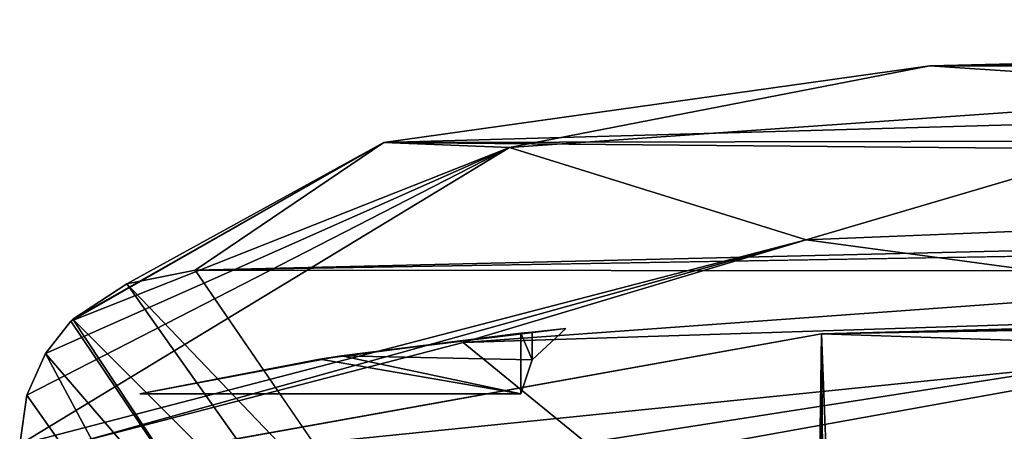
# Model space of a CAD drawing. Extents: x -54 to 446, y -6 to 1624.
# Tile 191 of 225: x -16 to -12.07, y 1622.85 to 1624.49. Entities that reach past the tile are written whole.
import ezdxf

# ---------------------------------------------------------------- set-up
doc = ezdxf.new("R2010")
doc.units = 0
doc.header["$LTSCALE"] = 46.933333
for name, color, linetype in [('1000', 7, 'CONTINUOUS'), ('1157', 7, 'CONTINUOUS'), ('1383', 7, 'CONTINUOUS'), ('1399', 7, 'CONTINUOUS'), ('1437', 7, 'CONTINUOUS'), ('1487', 7, 'CONTINUOUS'), ('1499', 7, 'CONTINUOUS'), ('1570', 7, 'CONTINUOUS'), ('718', 7, 'CONTINUOUS'), ('719', 7, 'CONTINUOUS'), ('720', 7, 'CONTINUOUS'), ('721', 7, 'CONTINUOUS'), ('893', 7, 'CONTINUOUS')]:
    doc.layers.add(name, color=color, linetype=linetype)

msp = doc.modelspace()

# ---------------------------------------------------------------- linework, layer by layer
at = {"layer": '1000', "color": 7, "linetype": 'CONTINUOUS'}
for points in [[(-12.8001, 1623.2398, -9.5999), (-7, 1623.3898, -14.3875), (-12.1278, 1606.0052, -10.4363), (-12.8001, 1623.2398, -9.5999)], [(-12.1278, 1606.0052, -10.4363), (-7, 1623.3898, -14.3875), (-11.379, 1608.3185, -11.248), (-12.1278, 1606.0052, -10.4363)], [(-15.7686, 1622.7078, -2.7114), (-12.8001, 1623.2398, -9.5999), (-13.6176, 1568, -8.4001), (-15.7686, 1622.7078, -2.7114)], [(-13.6176, 1568, -8.4001), (-12.8001, 1623.2398, -9.5999), (-13.1796, 1569.4277, -9.0719), (-13.6176, 1568, -8.4001)], [(-13.1796, 1569.4277, -9.0719), (-12.8001, 1623.2398, -9.5999), (-12.3722, 1570.1726, -10.1453), (-13.1796, 1569.4277, -9.0719)], [(-12.8001, 1623.2398, -9.5999), (-12.1278, 1606.0052, -10.4363), (-12.3722, 1570.1726, -10.1453), (-12.8001, 1623.2398, -9.5999)]]:
    msp.add_3dface(points, dxfattribs=at)
at = {"layer": '1157', "color": 7, "linetype": 'CONTINUOUS'}
for points in [[(-7, 1623.3898, -14.3875), (-12.8001, 1623.2398, -9.5999), (-6.5625, 1623.3753, -13.4882), (-7, 1623.3898, -14.3875)], [(-12.8001, 1623.2398, -9.5999), (-6.125, 1623.3545, -12.5891), (-6.5625, 1623.3753, -13.4882), (-12.8001, 1623.2398, -9.5999)], [(-12.8001, 1623.2398, -9.5999), (-11.0956, 1623.1821, -8.5375), (-6.125, 1623.3545, -12.5891), (-12.8001, 1623.2398, -9.5999)], [(-12.8001, 1623.2398, -9.5999), (-15.7686, 1622.7078, -2.7114), (-11.0956, 1623.1821, -8.5375), (-12.8001, 1623.2398, -9.5999)], [(-15.7686, 1622.7078, -2.7114), (-13.7349, 1622.7078, -2.7114), (-11.0956, 1623.1821, -8.5375), (-15.7686, 1622.7078, -2.7114)]]:
    msp.add_3dface(points, dxfattribs=at)
at = {"layer": '1383', "color": 7, "linetype": 'CONTINUOUS'}
msp.add_3dface([(-10.8861, 1622.4645, -8.803), (-13.7395, 1622.8059, -2.688), (-10.3741, 1623.3298, -9.401), (-10.8861, 1622.4645, -8.803)], dxfattribs=at)
at = {"layer": '1399', "color": 7, "linetype": 'CONTINUOUS'}
for points in [[(-9.6647, 1623.7435, -12.7513), (-11.3617, 1623.4124, -11.2655), (-12.8615, 1623.6144, -9.5174), (-9.6647, 1623.7435, -12.7513)], [(-15.7726, 1622.8059, -2.688), (-16, 1622.7984, -0.0001), (-12.8615, 1623.6144, -9.5174), (-15.7726, 1622.8059, -2.688)], [(-14.2308, 1623.2049, -7.3133), (-15.7726, 1622.8059, -2.688), (-12.8615, 1623.6144, -9.5174), (-14.2308, 1623.2049, -7.3133)], [(-11.3617, 1623.4124, -11.2655), (-14.2308, 1623.2049, -7.3133), (-12.8615, 1623.6144, -9.5174), (-11.3617, 1623.4124, -11.2655)]]:
    msp.add_3dface(points, dxfattribs=at)
at = {"layer": '1437', "color": 7, "linetype": 'CONTINUOUS'}
for points in [[(-14.2308, 1623.2049, -7.3133), (-11.3617, 1623.4124, -11.2655), (-10.3741, 1623.3298, -9.401), (-14.2308, 1623.2049, -7.3133)], [(-13.7395, 1622.8059, -2.688), (-14.2308, 1623.2049, -7.3133), (-10.3741, 1623.3298, -9.401), (-13.7395, 1622.8059, -2.688)], [(-15.7726, 1622.8059, -2.688), (-14.2308, 1623.2049, -7.3133), (-13.7395, 1622.8059, -2.688), (-15.7726, 1622.8059, -2.688)]]:
    msp.add_3dface(points, dxfattribs=at)
at = {"layer": '1487', "color": 7, "linetype": 'CONTINUOUS'}
for points in [[(-4.7, 1624.4216, -11.5045), (-4.7, 1624.4919, -14.5524), (-12.3686, 1624.3082, -8.9677), (-4.7, 1624.4216, -11.5045)], [(-4.7, 1624.2794, -8.4591), (-4.7, 1624.4216, -11.5045), (-12.3686, 1624.3082, -8.9677), (-4.7, 1624.2794, -8.4591)], [(-4.7, 1624.2794, -8.4591), (-12.3686, 1624.3082, -8.9677), (-14.5468, 1624.0024, -4.6799), (-4.7, 1624.2794, -8.4591)], [(-3.3328, 1624.0238, -4.9258), (-4.7, 1624.2794, -8.4591), (-14.5468, 1624.0024, -4.6799), (-3.3328, 1624.0238, -4.9258)], [(0.5, 1623.8664, -3.2307), (-15.3, 1623.493, 0.0872), (17.1047, 1624.039, -5.1043), (0.5, 1623.8664, -3.2307)], [(17.1047, 1624.039, -5.1043), (-15.3, 1623.493, 0.0872), (46.1199, 1623.4541, 0.3934), (17.1047, 1624.039, -5.1043)], [(0.5, 1623.8664, -3.2307), (-14.5468, 1624.0024, -4.6799), (-15.3, 1623.493, 0.0872), (0.5, 1623.8664, -3.2307)], [(0.5, 1623.8664, -3.2307), (-3.3328, 1624.0238, -4.9258), (-14.5468, 1624.0024, -4.6799), (0.5, 1623.8664, -3.2307)], [(46.1199, 1623.4541, 0.3934), (-15.3, 1623.493, 0.0872), (-14.4766, 1622.2943, 7.7531), (46.1199, 1623.4541, 0.3934)], [(92.5, 1622.1033, 8.751), (46.1199, 1623.4541, 0.3934), (-14.4766, 1622.2943, 7.7531), (92.5, 1622.1033, 8.751)]]:
    msp.add_3dface(points, dxfattribs=at)
at = {"layer": '1499', "color": 7, "linetype": 'CONTINUOUS'}
for points in [[(-15.3, 1623.493, 0.0872), (-15.5729, 1623.4384, 0.074), (-14.4766, 1622.2943, 7.7531), (-15.3, 1623.493, 0.0872)], [(-15.5729, 1623.4384, 0.074), (-15.7876, 1623.2978, 0.046), (-14.7082, 1622.2178, 7.891), (-15.5729, 1623.4384, 0.074)], [(-14.4766, 1622.2943, 7.7531), (-15.5729, 1623.4384, 0.074), (-14.7082, 1622.2178, 7.891), (-14.4766, 1622.2943, 7.7531)], [(-15.7876, 1623.2978, 0.046), (-15.7959, 1623.2897, 0.0447), (-15.0341, 1622.1597, 7.4601), (-15.7876, 1623.2978, 0.046)], [(-14.7082, 1622.2178, 7.891), (-15.7876, 1623.2978, 0.046), (-15.0341, 1622.1597, 7.4601), (-14.7082, 1622.2178, 7.891)], [(-15.7959, 1623.2897, 0.0447), (-15.8975, 1623.1611, 0.0253), (-15.0341, 1622.1597, 7.4601), (-15.7959, 1623.2897, 0.0447)], [(-15.8975, 1623.1611, 0.0253), (-15.9718, 1622.995, 0.008), (-15.2863, 1622.0236, 7.0077), (-15.8975, 1623.1611, 0.0253)], [(-15.0341, 1622.1597, 7.4601), (-15.8975, 1623.1611, 0.0253), (-15.2863, 1622.0236, 7.0077), (-15.0341, 1622.1597, 7.4601)], [(-15.9718, 1622.995, 0.008), (-16, 1622.7984, -0.0001), (-15.2863, 1622.0236, 7.0077), (-15.9718, 1622.995, 0.008)]]:
    msp.add_3dface(points, dxfattribs=at)
at = {"layer": '1570', "color": 7, "linetype": 'CONTINUOUS'}
for points in [[(-12.3686, 1624.3082, -8.9677), (-4.7, 1624.4919, -14.5524), (-10.8464, 1624.2074, -11.4697), (-12.3686, 1624.3082, -8.9677)], [(-14.5468, 1624.0024, -4.6799), (-12.3686, 1624.3082, -8.9677), (-14.0453, 1623.9828, -7.1863), (-14.5468, 1624.0024, -4.6799)], [(-14.0453, 1623.9828, -7.1863), (-12.3686, 1624.3082, -8.9677), (-10.8464, 1624.2074, -11.4697), (-14.0453, 1623.9828, -7.1863)], [(-12.8615, 1623.6144, -9.5174), (-14.0453, 1623.9828, -7.1863), (-10.8464, 1624.2074, -11.4697), (-12.8615, 1623.6144, -9.5174)], [(-9.6647, 1623.7435, -12.7513), (-12.8615, 1623.6144, -9.5174), (-10.8464, 1624.2074, -11.4697), (-9.6647, 1623.7435, -12.7513)], [(-15.7876, 1623.2978, 0.046), (-14.5468, 1624.0024, -4.6799), (-15.7959, 1623.2897, 0.0447), (-15.7876, 1623.2978, 0.046)], [(-15.7959, 1623.2897, 0.0447), (-14.5468, 1624.0024, -4.6799), (-14.0453, 1623.9828, -7.1863), (-15.7959, 1623.2897, 0.0447)], [(-15.5729, 1623.4384, 0.074), (-14.5468, 1624.0024, -4.6799), (-15.7876, 1623.2978, 0.046), (-15.5729, 1623.4384, 0.074)], [(-15.3, 1623.493, 0.0872), (-14.5468, 1624.0024, -4.6799), (-15.5729, 1623.4384, 0.074), (-15.3, 1623.493, 0.0872)], [(-12.8615, 1623.6144, -9.5174), (-16, 1622.7984, -0.0001), (-14.0453, 1623.9828, -7.1863), (-12.8615, 1623.6144, -9.5174)], [(-14.0453, 1623.9828, -7.1863), (-16, 1622.7984, -0.0001), (-15.9718, 1622.995, 0.008), (-14.0453, 1623.9828, -7.1863)], [(-15.8975, 1623.1611, 0.0253), (-14.0453, 1623.9828, -7.1863), (-15.9718, 1622.995, 0.008), (-15.8975, 1623.1611, 0.0253)], [(-15.7959, 1623.2897, 0.0447), (-14.0453, 1623.9828, -7.1863), (-15.8975, 1623.1611, 0.0253), (-15.7959, 1623.2897, 0.0447)]]:
    msp.add_3dface(points, dxfattribs=at)
at = {"layer": '718', "color": 7, "linetype": 'CONTINUOUS'}
for points in [[(-13.8208, 1623.2604, -2.2331), (-13.9548, 1623.2468, -1.1238), (-13.9552, 1623.1355, -1.1194), (-13.8208, 1623.2604, -2.2331)], [(-13.9548, 1623.2468, -1.1238), (-14, 1623.242), (-13.9552, 1623.1355, -1.1194), (-13.9548, 1623.2468, -1.1238)], [(-14, 1623.242), (-14, 1623), (-13.9552, 1623.1355, -1.1194), (-14, 1623.242)]]:
    msp.add_3dface(points, dxfattribs=at)
at = {"layer": '719', "color": 7, "linetype": 'CONTINUOUS'}
for points in [[(-14, 1623), (-14, 1623.242), (-14.802, 1623.1381), (-14, 1623)], [(-15.5212, 1623), (-14, 1623), (-14.802, 1623.1381), (-15.5212, 1623)]]:
    msp.add_3dface(points, dxfattribs=at)
at = {"layer": '720', "color": 7, "linetype": 'CONTINUOUS'}
for points in [[(-13.9548, 1623.2468, -1.1238), (-13.8208, 1623.2604, -2.2331), (-14.7156, 1623.1514, -1.2568), (-13.9548, 1623.2468, -1.1238)], [(-14.802, 1623.1381), (-14, 1623.242), (-14.7156, 1623.1514, -1.2568), (-14.802, 1623.1381)], [(-14, 1623.242), (-13.9548, 1623.2468, -1.1238), (-14.7156, 1623.1514, -1.2568), (-14, 1623.242)], [(-15.5212, 1623), (-14.802, 1623.1381), (-14.7156, 1623.1514, -1.2568), (-15.5212, 1623)]]:
    msp.add_3dface(points, dxfattribs=at)
at = {"layer": '721', "color": 7, "linetype": 'CONTINUOUS'}
for points in [[(-13.8208, 1623.2604, -2.2331), (-13.9552, 1623.1355, -1.1194), (-14.7156, 1623.1514, -1.2568), (-13.8208, 1623.2604, -2.2331)], [(-14, 1623), (-15.5212, 1623), (-14.7156, 1623.1514, -1.2568), (-14, 1623)], [(-13.9552, 1623.1355, -1.1194), (-14, 1623), (-14.7156, 1623.1514, -1.2568), (-13.9552, 1623.1355, -1.1194)]]:
    msp.add_3dface(points, dxfattribs=at)
at = {"layer": '893', "color": 7, "linetype": 'CONTINUOUS'}
msp.add_3dface([(-13.7349, 1622.7078, -2.7114), (-11.1032, 1622.3408, -8.5276), (-11.0956, 1623.1821, -8.5375), (-13.7349, 1622.7078, -2.7114)], dxfattribs=at)

doc.saveas('drawing.dxf')
